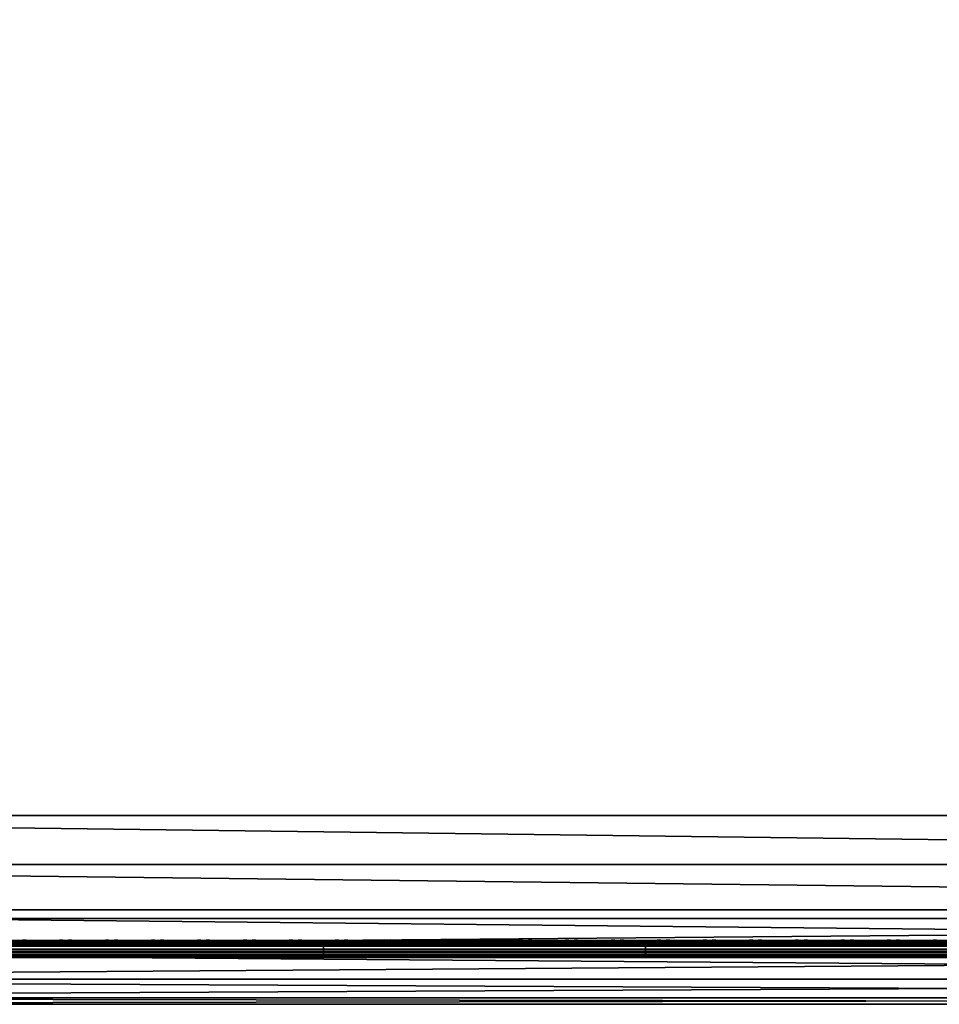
# Model space of a CAD drawing. Header units: inches. Extents: x 0 to 23, y -28 to 0.
# Tile 7 of 256: x 6 to 11.3, y -28 to -22.3. Entities that reach past the tile are written whole.
import ezdxf

# ---------------------------------------------------------------- set-up
doc = ezdxf.new("R2010")
doc.units = ezdxf.units.IN
doc.header["$LTSCALE"] = 0.03937
doc.header["$MEASUREMENT"] = 0
for name, color, linetype in [('A-FURN-3-ST', 151, 'Continuous'), ('A-FURN-3-ST-SEAM', 250, 'Continuous'), ('A-FURN-3-STITCH', 15, 'Continuous')]:
    doc.layers.add(name, color=color, linetype=linetype)

msp = doc.modelspace()

# ---------------------------------------------------------------- meshes
at = {"layer": 'A-FURN-3-ST'}
mesh = msp.add_polyface(dxfattribs=at)
corners = [(0.25, -4.8504, 5), (22.75, -27.51, 5), (0.25, -27.51, 5), (0.125, -4.8504, 5.0335), (0.125, -27.51, 5.0335), (0.0335, -4.8504, 5.125), (0.0335, -27.51, 5.125), (0, -4.8504, 5.25), (0, -27.51, 5.25), (0.25, -27.7013, 5.0381), (0.125, -27.6885, 5.069), (0.0335, -27.6535, 5.1535), (0, -27.635, 5.2835), (0.25, -26.91, 18), (0.125, -26.91, 17.9665), (0.25, -27.1947, 17.9625), (0.125, -27.186, 17.9302), (0.25, -27.46, 17.8526), (0.125, -27.4433, 17.8236), (0.25, -27.6878, 17.6778), (0.125, -27.6641, 17.6541), (0.0335, -26.91, 17.875), (0.0335, -27.1624, 17.8418), (0.0335, -27.3975, 17.7444), (0.0335, -27.5994, 17.5894), (0, -26.91, 17.75), (0, -27.13, 17.721), (0, -27.335, 17.6361), (0, -27.511, 17.501), (0.0335, -27.7544, 17.3875), (0, -27.6461, 17.325), (0.0335, -5.4592, 17.875), (0.125, -5.4592, 17.9665), (0.25, -5.4592, 18), (22.75, -27.6878, 17.6778), (22.75, -27.46, 17.8526), (22.75, -27.1947, 17.9625), (0, -27.7265, 5.375), (0, -27.76, 5.5), (0, -4.6004, 5.5002), (0, -4.6092, 16.9007), (0, -27.76, 16.9), (0, -5.4592, 17.75), (0, -27.731, 17.12)]
mesh.append_faces([[corners[k] for k in face] for face in [(0, 1, 2), (3, 2, 4), (5, 4, 6), (7, 6, 8), (9, 10, 2), (2, 10, 4), (4, 10, 11), (4, 11, 6), (6, 11, 8), (8, 11, 12), (13, 14, 15), (15, 14, 16), (15, 16, 17), (17, 16, 18), (17, 18, 19), (19, 18, 20), (14, 21, 16), (16, 21, 22), (16, 22, 23, 18), (18, 23, 24, 20), (21, 25, 22), (22, 25, 26), (22, 26, 23), (23, 26, 27), (23, 27, 24), (24, 27, 28), (24, 28, 29), (29, 28, 30), (31, 25, 21), (32, 21, 14), (33, 14, 13), (19, 34, 17), (17, 35, 15), (15, 36, 13), (2, 1, 9), (12, 37, 8), (8, 38, 39), (40, 38, 41), (42, 41, 25), (25, 41, 43), (25, 43, 30), (30, 28, 25), (25, 28, 27), (25, 27, 26)]])
mesh = msp.add_polyface(dxfattribs=at)
corners = [(0.25, -5.4592, 18), (22.75, -5.4592, 18), (0.25, -5.1746, 17.9626), (22.75, -5.1746, 17.9626), (0.25, -4.9094, 17.8528), (22.75, -4.9094, 17.8528), (0.25, -4.6816, 17.6781), (0.25, -4.659, 5.0381), (22.75, -4.659, 5.0381), (0.25, -4.8504, 5), (0.25, -27.51, 5), (0.125, -4.8504, 5.0335), (0.125, -27.51, 5.0335), (0.0335, -4.8504, 5.125), (0.0335, -27.51, 5.125), (0, -4.8504, 5.25), (0.125, -4.6718, 5.069), (0.0335, -4.7068, 5.1536), (0, -4.7253, 5.2835), (0, -5.4592, 17.75), (0.0335, -5.4592, 17.875), (0, -5.2393, 17.7211), (0.0335, -5.2069, 17.8418), (0, -5.0343, 17.6362), (0.0335, -4.9719, 17.7445), (0, -4.8583, 17.5013), (0.0335, -4.77, 17.5897), (0, -4.7233, 17.3254), (0.125, -5.4592, 17.9665), (0.125, -5.1833, 17.9302), (0.125, -4.9261, 17.8238), (0.125, -4.7053, 17.6544), (0, -26.91, 17.75), (0.0335, -26.91, 17.875), (0.125, -26.91, 17.9665), (0, -27.51, 5.25), (0, -4.6004, 5.5002), (0, -4.6338, 5.3751), (0, -27.76, 5.5), (0, -4.6092, 16.9007), (0, -27.76, 16.9), (0, -4.6383, 17.1205), (0.25, -26.91, 18)]
mesh.append_faces([[corners[k] for k in face] for face in [(0, 1, 2), (2, 3, 4), (4, 5, 6), (7, 8, 9), (9, 10, 11), (11, 12, 13), (13, 14, 15), (16, 7, 11), (11, 7, 9), (11, 13, 16), (16, 13, 17), (13, 15, 17), (17, 15, 18), (19, 20, 21), (21, 20, 22), (21, 22, 23), (23, 22, 24), (23, 24, 25), (25, 24, 26), (25, 26, 27), (20, 28, 22), (22, 28, 29), (22, 29, 30, 24), (24, 30, 31, 26), (28, 0, 29), (29, 0, 2), (29, 2, 30), (30, 2, 4), (30, 4, 31), (31, 4, 6), (19, 32, 20), (20, 33, 28), (28, 34, 0), (35, 36, 15), (15, 37, 18), (36, 38, 39), (39, 40, 19), (21, 23, 19), (19, 23, 25), (19, 25, 27), (27, 41, 19), (19, 41, 39), (42, 1, 0)]])
mesh = msp.add_polyface(dxfattribs=at)
corners = [(22.9665, -4.8504, 5.125), (23, -27.51, 5.25), (22.9665, -27.51, 5.125), (22.875, -4.8504, 5.0335), (22.875, -27.51, 5.0335), (22.75, -4.8504, 5), (22.75, -27.51, 5), (22.875, -27.6885, 5.069), (22.75, -27.7013, 5.0381), (22.9665, -27.6535, 5.1535), (23, -27.635, 5.2835), (23, -26.91, 17.75), (22.9665, -26.91, 17.875), (23, -27.13, 17.721), (22.9665, -27.1624, 17.8418), (23, -27.335, 17.6361), (22.9665, -27.3975, 17.7444), (23, -27.511, 17.501), (22.9665, -27.5994, 17.5894), (23, -27.6461, 17.325), (22.875, -26.91, 17.9665), (22.875, -27.186, 17.9302), (22.875, -27.4433, 17.8236), (22.875, -27.6641, 17.6541), (22.75, -26.91, 18), (22.75, -27.1947, 17.9625), (22.75, -27.46, 17.8526), (22.75, -27.6878, 17.6778), (22.875, -5.4592, 17.9665), (22.9665, -5.4592, 17.875), (23, -5.4592, 17.75), (23, -4.6004, 5.5002), (23, -27.76, 5.5), (23, -27.7265, 5.375), (23, -4.6092, 16.9007), (23, -27.76, 16.9), (23, -27.731, 17.12), (0.25, -27.46, 17.8526), (0.25, -27.1947, 17.9625), (0.25, -26.91, 18), (0.25, -27.7013, 5.0381), (22.75, -5.4592, 18)]
mesh.append_faces([[corners[k] for k in face] for face in [(0, 1, 2), (3, 2, 4), (5, 4, 6), (7, 8, 4), (4, 8, 6), (4, 2, 7), (7, 2, 9), (2, 1, 9), (9, 1, 10), (11, 12, 13), (13, 12, 14), (13, 14, 15), (15, 14, 16), (15, 16, 17), (17, 16, 18), (17, 18, 19), (12, 20, 14), (14, 20, 21), (14, 21, 22, 16), (16, 22, 23, 18), (20, 24, 21), (21, 24, 25), (21, 25, 22), (22, 25, 26), (22, 26, 23), (23, 26, 27), (28, 24, 20), (29, 20, 12), (30, 12, 11), (1, 31, 32), (1, 32, 33), (32, 34, 35), (35, 30, 11), (13, 15, 11), (11, 15, 17), (11, 17, 19), (19, 36, 11), (11, 36, 35), (33, 10, 1), (37, 27, 26), (38, 26, 25), (39, 25, 24), (40, 6, 8), (24, 41, 39)]])
mesh = msp.add_polyface(dxfattribs=at)
corners = [(23, -4.8504, 5.25), (23, -27.51, 5.25), (22.9665, -4.8504, 5.125), (22.9665, -27.51, 5.125), (22.875, -4.8504, 5.0335), (22.875, -27.51, 5.0335), (22.75, -4.8504, 5), (22.875, -4.6718, 5.069), (22.9665, -4.7068, 5.1536), (23, -4.7253, 5.2835), (22.75, -5.4592, 18), (22.875, -5.4592, 17.9665), (22.75, -5.1746, 17.9626), (22.875, -5.1833, 17.9302), (22.75, -4.9094, 17.8528), (22.875, -4.9261, 17.8238), (22.75, -4.6816, 17.6781), (22.875, -4.7053, 17.6544), (22.9665, -5.4592, 17.875), (22.9665, -5.2069, 17.8418), (22.9665, -4.9719, 17.7445), (22.9665, -4.77, 17.5897), (23, -5.4592, 17.75), (23, -5.2393, 17.7211), (23, -5.0343, 17.6362), (23, -4.8583, 17.5013), (22.9665, -4.615, 17.3879), (23, -4.7233, 17.3254), (22.75, -26.91, 18), (22.875, -26.91, 17.9665), (22.9665, -26.91, 17.875), (0.25, -5.1746, 17.9626), (0.25, -4.9094, 17.8528), (0.25, -4.6816, 17.6781), (0.25, -4.8504, 5), (22.75, -4.659, 5.0381), (22.75, -27.51, 5), (23, -4.6004, 5.5002), (23, -4.6338, 5.3751), (23, -4.6092, 16.9007), (23, -27.76, 5.5), (23, -27.76, 16.9), (23, -4.6383, 17.1205)]
mesh.append_faces([[corners[k] for k in face] for face in [(0, 1, 2), (2, 3, 4), (4, 5, 6), (6, 7, 4), (4, 7, 8), (4, 8, 2), (2, 8, 0), (0, 8, 9), (10, 11, 12), (12, 11, 13), (12, 13, 14), (14, 13, 15), (14, 15, 16), (16, 15, 17), (11, 18, 13), (13, 18, 19), (13, 19, 20, 15), (15, 20, 21, 17), (18, 22, 19), (19, 22, 23), (19, 23, 20), (20, 23, 24), (20, 24, 21), (21, 24, 25), (21, 25, 26), (26, 25, 27), (10, 28, 11), (11, 29, 18), (18, 30, 22), (31, 10, 12), (32, 12, 14), (33, 14, 16), (34, 35, 6), (6, 36, 34), (0, 37, 1), (9, 38, 0), (37, 39, 40), (41, 39, 22), (39, 42, 22), (22, 42, 27), (22, 27, 25), (25, 24, 22), (22, 24, 23)]])
mesh = msp.add_polyface(dxfattribs=at)
corners = [(0.25, -28.01, 5.5), (0.125, -27.9765, 5.5), (0.25, -27.9719, 5.3087), (0.125, -27.941, 5.3215), (0.25, -27.8636, 5.1464), (0.125, -27.8399, 5.1701), (0.25, -27.7013, 5.0381), (0.125, -27.6885, 5.069), (0, -27.635, 5.2835), (0.0335, -27.6535, 5.1535), (0.0335, -27.7752, 5.2348), (0, -27.7265, 5.375), (0.0335, -27.8565, 5.3565), (0, -27.76, 5.5), (0.0335, -27.885, 5.5), (0.25, -28.01, 16.9), (0.125, -27.9765, 16.9), (0.0335, -27.885, 16.9), (0, -27.76, 16.9), (0.25, -27.6878, 17.6778), (0.125, -27.6641, 17.6541), (0.25, -27.8626, 17.45), (0.125, -27.8336, 17.4333), (0.25, -27.9725, 17.1847), (0.125, -27.9402, 17.176), (0.0335, -27.8518, 17.1523), (0, -27.731, 17.12), (0.0335, -27.5994, 17.5894), (0.0335, -27.7544, 17.3875), (0, -27.6461, 17.325), (22.75, -28.01, 16.9), (22.75, -27.9725, 17.1847), (22.75, -27.8626, 17.45), (22.75, -27.7013, 5.0381), (22.75, -27.8636, 5.1464), (22.75, -27.9719, 5.3087), (0, -27.51, 5.25)]
mesh.append_faces([[corners[k] for k in face] for face in [(0, 1, 2), (2, 1, 3), (2, 3, 4), (4, 3, 5), (4, 5, 6), (6, 5, 7), (8, 9, 10), (8, 10, 11), (11, 10, 12), (11, 12, 13), (13, 12, 14), (14, 12, 3), (14, 3, 1), (5, 3, 12, 10), (5, 10, 9, 7), (0, 15, 1), (1, 15, 16), (1, 16, 14), (14, 16, 17), (14, 17, 13), (13, 17, 18), (19, 20, 21), (21, 20, 22), (21, 22, 23), (23, 22, 24), (23, 24, 15), (15, 24, 16), (16, 24, 25), (16, 25, 17), (17, 25, 26), (17, 26, 18), (20, 27, 28, 22), (22, 28, 25, 24), (28, 29, 25), (25, 29, 26), (15, 30, 23), (23, 31, 21), (21, 32, 19), (0, 30, 15), (6, 33, 4), (4, 34, 2), (2, 35, 0), (36, 11, 13)]])
mesh = msp.add_polyface(dxfattribs=at)
corners = [(23, -27.7265, 5.375), (23, -27.76, 5.5), (22.9665, -27.8565, 5.3565), (22.9665, -27.885, 5.5), (22.875, -27.9765, 5.5), (22.875, -27.941, 5.3215), (22.75, -28.01, 5.5), (22.75, -27.9719, 5.3087), (22.875, -27.8399, 5.1701), (22.75, -27.8636, 5.1464), (22.875, -27.6885, 5.069), (22.75, -27.7013, 5.0381), (22.9665, -27.6535, 5.1535), (22.9665, -27.7752, 5.2348), (23, -27.635, 5.2835), (23, -27.76, 16.9), (22.9665, -27.885, 16.9), (22.875, -27.9765, 16.9), (22.75, -28.01, 16.9), (23, -27.6461, 17.325), (22.9665, -27.5994, 17.5894), (22.9665, -27.7544, 17.3875), (23, -27.731, 17.12), (22.9665, -27.8518, 17.1523), (22.875, -27.9402, 17.176), (22.75, -27.9725, 17.1847), (22.875, -27.6641, 17.6541), (22.875, -27.8336, 17.4333), (22.75, -27.6878, 17.6778), (22.75, -27.8626, 17.45), (0.25, -27.9725, 17.1847), (0.25, -27.8626, 17.45), (0.25, -27.6878, 17.6778), (0.25, -28.01, 5.5), (0.25, -27.8636, 5.1464), (0.25, -27.9719, 5.3087)]
mesh.append_faces([[corners[k] for k in face] for face in [(0, 1, 2), (2, 1, 3), (2, 3, 4), (2, 4, 5), (5, 4, 6), (5, 6, 7), (5, 7, 8), (8, 7, 9), (8, 9, 10), (10, 9, 11), (10, 12, 13, 8), (8, 13, 2, 5), (12, 14, 13), (13, 14, 0), (13, 0, 2), (1, 15, 3), (3, 15, 16), (3, 16, 4), (4, 16, 17), (4, 17, 6), (6, 17, 18), (19, 20, 21), (19, 21, 22), (22, 21, 23), (22, 23, 15), (15, 23, 16), (16, 23, 24), (16, 24, 17), (17, 24, 25), (17, 25, 18), (20, 26, 27, 21), (21, 27, 24, 23), (26, 28, 27), (27, 28, 29), (27, 29, 24), (24, 29, 25), (30, 18, 25), (31, 25, 29), (32, 29, 28), (6, 18, 33), (34, 11, 9), (35, 9, 7), (33, 7, 6)]])
at = {"layer": 'A-FURN-3-ST-SEAM'}
mesh = msp.add_polyface(dxfattribs=at)
corners = [(22.9035, -27.1614, 17.8498), (22.9, -27.1658, 17.8666), (22.9, -27.0951, 17.8825), (22.9035, -26.91, 17.8826), (22.9, -26.91, 17.9), (22.9035, -23.3349, 17.8826), (22.9, -23.3349, 17.9), (22.9035, -19.7597, 17.8826), (22.9, -19.7597, 17.9), (22.9035, -16.1846, 17.8826), (22.9, -16.1846, 17.9), (22.9035, -12.6094, 17.8826), (22.9, -12.6094, 17.9), (22.9035, -9.0343, 17.8826), (22.9, -9.0343, 17.9), (22.9035, -5.4592, 17.8826), (22.9, -5.4592, 17.9), (22.9035, -5.2802, 17.8661), (22.9, -5.2771, 17.8832), (22.9035, -5.0976, 17.8137), (22.9, -5.0912, 17.8298), (22.9035, -4.9217, 17.7225), (22.9, -4.9122, 17.7371), (22.9035, -4.7647, 17.5951), (22.9, -4.7524, 17.6073), (22.9035, -4.6373, 17.438), (22.9, -4.6227, 17.4475), (22.9035, -4.5458, 17.2623), (22.9, -4.5296, 17.2687), (22.9035, -4.4933, 17.0798), (22.9, -4.4762, 17.0828), (22.9035, -4.4765, 16.9008), (22.9, -4.4592, 16.9008), (22.9035, -4.4721, 11.2005), (22.9, -4.4548, 11.2005), (22.9, -4.4504, 5.5003), (0.0965, -27.0999, 17.8639), (0.1, -27.0951, 17.8825), (0.1, -27.1032, 17.881)]
mesh.append_faces([[corners[k] for k in face] for face in [(0, 1, 2), (0, 2, 3), (3, 2, 4), (3, 4, 5), (5, 4, 6), (5, 6, 7), (7, 6, 8), (7, 8, 9), (9, 8, 10), (9, 10, 11), (11, 10, 12), (11, 12, 13), (13, 12, 14), (13, 14, 15), (15, 14, 16), (15, 16, 17), (17, 16, 18), (17, 18, 19), (19, 18, 20), (19, 20, 21), (21, 20, 22), (21, 22, 23), (23, 22, 24), (23, 24, 25), (25, 24, 26), (25, 26, 27), (27, 26, 28), (27, 28, 29), (29, 28, 30), (29, 30, 31), (31, 30, 32), (33, 32, 34), (33, 34, 35), (36, 37, 38)]])
mesh = msp.add_polyface(dxfattribs=at)
corners = [(7.75, -27.6385, 17.6706), (9.625, -27.6444, 17.6539), (7.75, -27.6444, 17.6539), (5.875, -27.6385, 17.6706), (5.875, -27.6444, 17.6539), (4, -27.6385, 17.6706), (5.875, -27.671, 17.631), (5.875, -27.6558, 17.6402), (7.75, -27.6558, 17.6402), (7.75, -27.671, 17.631), (9.625, -27.6558, 17.6402), (9.625, -27.671, 17.631), (9.625, -27.6884, 17.6276), (7.75, -27.6884, 17.6276), (5.875, -27.6884, 17.6276), (5.875, -27.7207, 17.6406), (5.875, -27.7057, 17.6311), (7.75, -27.7057, 17.6311), (7.75, -27.7207, 17.6406), (7.75, -27.7376, 17.6713), (5.875, -27.7376, 17.6713), (4, -27.7376, 17.6713), (4, -27.7207, 17.6406), (4, -27.7295, 17.7053), (4, -27.7367, 17.689), (5.875, -27.7367, 17.689), (5.875, -27.7295, 17.7053), (7.75, -27.7367, 17.689), (7.75, -27.7295, 17.7053), (4, -27.642, 17.6969), (5.875, -27.642, 17.6969), (7.75, -27.642, 17.6969), (9.625, -27.6385, 17.6706), (9.625, -27.7057, 17.6311), (9.625, -27.6517, 17.7118), (9.625, -27.642, 17.6969), (7.75, -27.6517, 17.7118), (5.875, -27.6517, 17.7118), (9.625, -27.6661, 17.7221), (7.75, -27.6661, 17.7221), (5.875, -27.6661, 17.7221), (9.625, -27.701, 17.7257), (7.75, -27.701, 17.7257), (5.875, -27.701, 17.7257), (4, -27.6661, 17.7221), (4, -27.701, 17.7257), (7.75, -27.7171, 17.7182), (5.875, -27.7171, 17.7182), (4, -27.7171, 17.7182)]
mesh.append_faces([[corners[k] for k in face] for face in [(0, 1, 2), (0, 2, 3), (3, 2, 4), (3, 4, 5), (3, 29, 30), (3, 30, 0), (0, 30, 31), (0, 31, 32)]])
mesh.append_faces([[corners[k] for k in face] for face in [(6, 7, 8, 9), (9, 8, 10, 11), (11, 12, 13, 9), (9, 13, 14, 6), (15, 16, 17, 18), (18, 19, 20, 15), (15, 20, 21, 22), (23, 24, 25, 26), (26, 25, 27, 28), (19, 27, 25, 20), (20, 25, 24, 21), (12, 33, 17, 13), (13, 17, 16, 14), (1, 10, 8, 2), (2, 8, 7, 4), (34, 35, 31, 36), (36, 31, 30, 37), (38, 34, 36, 39), (39, 36, 37, 40), (41, 38, 39, 42), (42, 39, 40, 43), (43, 40, 44, 45), (46, 42, 43, 47), (47, 43, 45, 48), (28, 46, 47, 26), (26, 47, 48, 23)]], dxfattribs={"vtx0": -1, "vtx2": -1})
mesh = msp.add_polyface(dxfattribs=at)
corners = [(11.5, -27.6385, 17.6706), (13.375, -27.6444, 17.6539), (11.5, -27.6444, 17.6539), (9.625, -27.6385, 17.6706), (9.625, -27.6444, 17.6539), (7.75, -27.6385, 17.6706), (9.625, -27.671, 17.631), (9.625, -27.6558, 17.6402), (11.5, -27.6558, 17.6402), (11.5, -27.671, 17.631), (13.375, -27.671, 17.631), (13.375, -27.6884, 17.6276), (11.5, -27.6884, 17.6276), (9.625, -27.6884, 17.6276), (7.75, -27.7207, 17.6406), (7.75, -27.7057, 17.6311), (9.625, -27.7057, 17.6311), (9.625, -27.7207, 17.6406), (11.5, -27.7057, 17.6311), (11.5, -27.7207, 17.6406), (13.375, -27.7207, 17.6406), (13.375, -27.7376, 17.6713), (11.5, -27.7376, 17.6713), (9.625, -27.7376, 17.6713), (7.75, -27.7376, 17.6713), (7.75, -27.7295, 17.7053), (7.75, -27.7367, 17.689), (9.625, -27.7367, 17.689), (9.625, -27.7295, 17.7053), (11.5, -27.7367, 17.689), (11.5, -27.7295, 17.7053), (7.75, -27.642, 17.6969), (9.625, -27.642, 17.6969), (11.5, -27.642, 17.6969), (13.375, -27.6385, 17.6706), (13.375, -27.7367, 17.689), (13.375, -27.7057, 17.6311), (13.375, -27.6558, 17.6402), (13.375, -27.6517, 17.7118), (13.375, -27.642, 17.6969), (11.5, -27.6517, 17.7118), (9.625, -27.6517, 17.7118), (11.5, -27.6661, 17.7221), (9.625, -27.6661, 17.7221), (11.5, -27.701, 17.7257), (9.625, -27.701, 17.7257), (11.5, -27.7171, 17.7182), (9.625, -27.7171, 17.7182), (7.75, -27.701, 17.7257), (7.75, -27.7171, 17.7182)]
mesh.append_faces([[corners[k] for k in face] for face in [(0, 1, 2), (0, 2, 3), (3, 2, 4), (3, 4, 5), (3, 31, 32), (3, 32, 0), (0, 32, 33), (0, 33, 34)]])
mesh.append_faces([[corners[k] for k in face] for face in [(6, 7, 8, 9), (10, 11, 12, 9), (9, 12, 13, 6), (14, 15, 16, 17), (17, 16, 18, 19), (20, 21, 22, 19), (19, 22, 23, 17), (17, 23, 24, 14), (25, 26, 27, 28), (28, 27, 29, 30), (21, 35, 29, 22), (22, 29, 27, 23), (23, 27, 26, 24), (11, 36, 18, 12), (12, 18, 16, 13), (1, 37, 8, 2), (2, 8, 7, 4), (38, 39, 33, 40), (40, 33, 32, 41), (42, 40, 41, 43), (44, 42, 43, 45), (46, 44, 45, 47), (47, 45, 48, 49), (30, 46, 47, 28), (28, 47, 49, 25)]], dxfattribs={"vtx0": -1, "vtx2": -1})
at = {"layer": 'A-FURN-3-STITCH'}
mesh = msp.add_polymesh((7, 4), dxfattribs=at)
for k, corner in enumerate([(6.2303, -27.6428, 17.7154), (6.2303, -27.6406, 17.7168), (6.2304, -27.6363, 17.7197), (6.2304, -27.6341, 17.7212), (6.192, -27.647, 17.722), (6.1921, -27.6474, 17.7272), (6.1921, -27.6431, 17.7302), (6.1921, -27.6384, 17.7279), (6.1532, -27.6496, 17.7262), (6.1533, -27.65, 17.7314), (6.1533, -27.6457, 17.7343), (6.1533, -27.641, 17.7321), (6.1142, -27.6505, 17.7279), (6.1142, -27.6508, 17.733), (6.1143, -27.6465, 17.736), (6.1142, -27.6418, 17.7337), (6.0751, -27.6496, 17.727), (6.0752, -27.65, 17.7321), (6.0752, -27.6457, 17.7351), (6.0752, -27.641, 17.7328), (6.0362, -27.647, 17.7235), (6.0363, -27.6474, 17.7287), (6.0363, -27.6431, 17.7316), (6.0363, -27.6384, 17.7294), (5.9978, -27.6428, 17.7176), (5.9978, -27.6406, 17.7191), (5.9979, -27.6363, 17.722), (5.9979, -27.6341, 17.7234)]):
    mesh.set_mesh_vertex(divmod(k, 4), corner)
mesh = msp.add_polymesh((7, 4), dxfattribs=at)
for k, corner in enumerate([(6.4982, -27.6428, 17.7154), (6.4982, -27.6406, 17.7168), (6.4982, -27.6363, 17.7197), (6.4982, -27.6341, 17.7212), (6.4599, -27.647, 17.722), (6.4599, -27.6474, 17.7272), (6.46, -27.6431, 17.7302), (6.4599, -27.6384, 17.7279), (6.4211, -27.6496, 17.7262), (6.4212, -27.65, 17.7314), (6.4212, -27.6457, 17.7343), (6.4212, -27.641, 17.7321), (6.382, -27.6505, 17.7279), (6.3821, -27.6508, 17.733), (6.3821, -27.6465, 17.736), (6.3821, -27.6418, 17.7337), (6.343, -27.6496, 17.727), (6.343, -27.65, 17.7321), (6.343, -27.6457, 17.7351), (6.343, -27.641, 17.7328), (6.3041, -27.647, 17.7235), (6.3041, -27.6474, 17.7287), (6.3042, -27.6431, 17.7316), (6.3042, -27.6384, 17.7294), (6.2657, -27.6428, 17.7176), (6.2657, -27.6406, 17.7191), (6.2657, -27.6363, 17.722), (6.2657, -27.6341, 17.7234)]):
    mesh.set_mesh_vertex(divmod(k, 4), corner)
mesh = msp.add_polymesh((7, 4), dxfattribs=at)
for k, corner in enumerate([(6.766, -27.6428, 17.7154), (6.7661, -27.6406, 17.7168), (6.7661, -27.6363, 17.7197), (6.7661, -27.6341, 17.7212), (6.7278, -27.647, 17.722), (6.7278, -27.6474, 17.7272), (6.7278, -27.6431, 17.7302), (6.7278, -27.6384, 17.7279), (6.689, -27.6496, 17.7262), (6.689, -27.65, 17.7314), (6.689, -27.6457, 17.7343), (6.689, -27.641, 17.7321), (6.6499, -27.6505, 17.7279), (6.6499, -27.6508, 17.733), (6.65, -27.6465, 17.736), (6.65, -27.6418, 17.7337), (6.6108, -27.6496, 17.727), (6.6109, -27.65, 17.7321), (6.6109, -27.6457, 17.7351), (6.6109, -27.641, 17.7328), (6.572, -27.647, 17.7235), (6.572, -27.6474, 17.7287), (6.572, -27.6431, 17.7316), (6.572, -27.6384, 17.7294), (6.5335, -27.6428, 17.7176), (6.5336, -27.6406, 17.7191), (6.5336, -27.6363, 17.722), (6.5336, -27.6341, 17.7234)]):
    mesh.set_mesh_vertex(divmod(k, 4), corner)
mesh = msp.add_polymesh((7, 4), dxfattribs=at)
for k, corner in enumerate([(7.0339, -27.6428, 17.7154), (7.0339, -27.6406, 17.7168), (7.0339, -27.6363, 17.7197), (7.034, -27.6341, 17.7212), (6.9956, -27.647, 17.722), (6.9957, -27.6474, 17.7272), (6.9957, -27.6431, 17.7302), (6.9957, -27.6384, 17.7279), (6.9568, -27.6496, 17.7262), (6.9569, -27.65, 17.7314), (6.9569, -27.6457, 17.7343), (6.9569, -27.641, 17.7321), (6.9178, -27.6505, 17.7279), (6.9178, -27.6508, 17.733), (6.9178, -27.6465, 17.736), (6.9178, -27.6418, 17.7337), (6.8787, -27.6496, 17.727), (6.8787, -27.65, 17.7321), (6.8788, -27.6457, 17.7351), (6.8787, -27.641, 17.7328), (6.8398, -27.647, 17.7235), (6.8399, -27.6474, 17.7287), (6.8399, -27.6431, 17.7316), (6.8399, -27.6384, 17.7294), (6.8014, -27.6428, 17.7176), (6.8014, -27.6406, 17.7191), (6.8014, -27.6363, 17.722), (6.8015, -27.6341, 17.7234)]):
    mesh.set_mesh_vertex(divmod(k, 4), corner)
mesh = msp.add_polymesh((7, 4), dxfattribs=at)
for k, corner in enumerate([(7.3018, -27.6428, 17.7154), (7.3018, -27.6406, 17.7168), (7.3018, -27.6363, 17.7197), (7.3018, -27.6341, 17.7212), (7.2635, -27.647, 17.722), (7.2635, -27.6474, 17.7272), (7.2635, -27.6431, 17.7302), (7.2635, -27.6384, 17.7279), (7.2247, -27.6496, 17.7262), (7.2247, -27.65, 17.7314), (7.2247, -27.6457, 17.7343), (7.2247, -27.641, 17.7321), (7.1856, -27.6505, 17.7279), (7.1857, -27.6508, 17.733), (7.1857, -27.6465, 17.736), (7.1857, -27.6418, 17.7337), (7.1465, -27.6496, 17.727), (7.1466, -27.65, 17.7321), (7.1466, -27.6457, 17.7351), (7.1466, -27.641, 17.7328), (7.1077, -27.647, 17.7235), (7.1077, -27.6474, 17.7287), (7.1077, -27.6431, 17.7316), (7.1077, -27.6384, 17.7294), (7.0693, -27.6428, 17.7176), (7.0693, -27.6406, 17.7191), (7.0693, -27.6363, 17.722), (7.0693, -27.6341, 17.7234)]):
    mesh.set_mesh_vertex(divmod(k, 4), corner)
mesh = msp.add_polymesh((7, 4), dxfattribs=at)
for k, corner in enumerate([(7.5696, -27.6428, 17.7154), (7.5696, -27.6406, 17.7168), (7.5697, -27.6363, 17.7197), (7.5697, -27.6341, 17.7212), (7.5313, -27.647, 17.722), (7.5314, -27.6474, 17.7272), (7.5314, -27.6431, 17.7302), (7.5314, -27.6384, 17.7279), (7.4925, -27.6496, 17.7262), (7.4926, -27.65, 17.7314), (7.4926, -27.6457, 17.7343), (7.4926, -27.641, 17.7321), (7.4535, -27.6505, 17.7279), (7.4535, -27.6508, 17.733), (7.4535, -27.6465, 17.736), (7.4535, -27.6418, 17.7337), (7.4144, -27.6496, 17.727), (7.4144, -27.65, 17.7321), (7.4145, -27.6457, 17.7351), (7.4144, -27.641, 17.7328), (7.3755, -27.647, 17.7235), (7.3756, -27.6474, 17.7287), (7.3756, -27.6431, 17.7316), (7.3756, -27.6384, 17.7294), (7.3371, -27.6428, 17.7176), (7.3371, -27.6406, 17.7191), (7.3372, -27.6363, 17.722), (7.3372, -27.6341, 17.7234)]):
    mesh.set_mesh_vertex(divmod(k, 4), corner)
mesh = msp.add_polymesh((7, 4), dxfattribs=at)
for k, corner in enumerate([(7.8375, -27.6428, 17.7154), (7.8375, -27.6406, 17.7168), (7.8375, -27.6363, 17.7197), (7.8375, -27.6341, 17.7212), (7.7992, -27.647, 17.722), (7.7992, -27.6474, 17.7272), (7.7993, -27.6431, 17.7302), (7.7992, -27.6384, 17.7279), (7.7604, -27.6496, 17.7262), (7.7604, -27.65, 17.7314), (7.7605, -27.6457, 17.7343), (7.7604, -27.641, 17.7321), (7.7213, -27.6505, 17.7279), (7.7214, -27.6508, 17.733), (7.7214, -27.6465, 17.736), (7.7214, -27.6418, 17.7337), (7.6822, -27.6496, 17.727), (7.6823, -27.65, 17.7321), (7.6823, -27.6457, 17.7351), (7.6823, -27.641, 17.7328), (7.6434, -27.647, 17.7235), (7.6434, -27.6474, 17.7287), (7.6435, -27.6431, 17.7316), (7.6434, -27.6384, 17.7294), (7.605, -27.6428, 17.7176), (7.605, -27.6406, 17.7191), (7.605, -27.6363, 17.722), (7.605, -27.6341, 17.7234)]):
    mesh.set_mesh_vertex(divmod(k, 4), corner)
mesh = msp.add_polymesh((7, 4), dxfattribs=at)
for k, corner in enumerate([(8.1053, -27.6428, 17.7154), (8.1053, -27.6406, 17.7168), (8.1054, -27.6363, 17.7197), (8.1054, -27.6341, 17.7212), (8.067, -27.647, 17.722), (8.0671, -27.6474, 17.7272), (8.0671, -27.6431, 17.7302), (8.0671, -27.6384, 17.7279), (8.0282, -27.6496, 17.7262), (8.0283, -27.65, 17.7314), (8.0283, -27.6457, 17.7343), (8.0283, -27.641, 17.7321), (7.9892, -27.6505, 17.7279), (7.9892, -27.6508, 17.733), (7.9893, -27.6465, 17.736), (7.9892, -27.6418, 17.7337), (7.9501, -27.6496, 17.727), (7.9502, -27.65, 17.7321), (7.9502, -27.6457, 17.7351), (7.9502, -27.641, 17.7328), (7.9112, -27.647, 17.7235), (7.9113, -27.6474, 17.7287), (7.9113, -27.6431, 17.7316), (7.9113, -27.6384, 17.7294), (7.8728, -27.6428, 17.7176), (7.8728, -27.6406, 17.7191), (7.8729, -27.6363, 17.722), (7.8729, -27.6341, 17.7234)]):
    mesh.set_mesh_vertex(divmod(k, 4), corner)
mesh = msp.add_polymesh((7, 4), dxfattribs=at)
for k, corner in enumerate([(8.3732, -27.6428, 17.7154), (8.3732, -27.6406, 17.7168), (8.3732, -27.6363, 17.7197), (8.3732, -27.6341, 17.7212), (8.3349, -27.647, 17.722), (8.3349, -27.6474, 17.7272), (8.335, -27.6431, 17.7302), (8.3349, -27.6384, 17.7279), (8.2961, -27.6496, 17.7262), (8.2962, -27.65, 17.7314), (8.2962, -27.6457, 17.7343), (8.2962, -27.641, 17.7321), (8.257, -27.6505, 17.7279), (8.2571, -27.6508, 17.733), (8.2571, -27.6465, 17.736), (8.2571, -27.6418, 17.7337), (8.218, -27.6496, 17.727), (8.218, -27.65, 17.7321), (8.218, -27.6457, 17.7351), (8.218, -27.641, 17.7328), (8.1791, -27.647, 17.7235), (8.1791, -27.6474, 17.7287), (8.1792, -27.6431, 17.7316), (8.1792, -27.6384, 17.7294), (8.1407, -27.6428, 17.7176), (8.1407, -27.6406, 17.7191), (8.1407, -27.6363, 17.722), (8.1407, -27.6341, 17.7234)]):
    mesh.set_mesh_vertex(divmod(k, 4), corner)
mesh = msp.add_polymesh((7, 4), dxfattribs=at)
for k, corner in enumerate([(8.641, -27.6428, 17.7154), (8.6411, -27.6406, 17.7168), (8.6411, -27.6363, 17.7197), (8.6411, -27.6341, 17.7212), (8.6028, -27.647, 17.722), (8.6028, -27.6474, 17.7272), (8.6028, -27.6431, 17.7302), (8.6028, -27.6384, 17.7279), (8.564, -27.6496, 17.7262), (8.564, -27.65, 17.7314), (8.564, -27.6457, 17.7343), (8.564, -27.641, 17.7321), (8.5249, -27.6505, 17.7279), (8.5249, -27.6508, 17.733), (8.525, -27.6465, 17.736), (8.525, -27.6418, 17.7337), (8.4858, -27.6496, 17.727), (8.4859, -27.65, 17.7321), (8.4859, -27.6457, 17.7351), (8.4859, -27.641, 17.7328), (8.447, -27.647, 17.7235), (8.447, -27.6474, 17.7287), (8.447, -27.6431, 17.7316), (8.447, -27.6384, 17.7294), (8.4085, -27.6428, 17.7176), (8.4086, -27.6406, 17.7191), (8.4086, -27.6363, 17.722), (8.4086, -27.6341, 17.7234)]):
    mesh.set_mesh_vertex(divmod(k, 4), corner)
mesh = msp.add_polymesh((7, 4), dxfattribs=at)
for k, corner in enumerate([(8.9089, -27.6428, 17.7154), (8.9089, -27.6406, 17.7168), (8.9089, -27.6363, 17.7197), (8.909, -27.6341, 17.7212), (8.8706, -27.647, 17.722), (8.8707, -27.6474, 17.7272), (8.8707, -27.6431, 17.7302), (8.8707, -27.6384, 17.7279), (8.8318, -27.6496, 17.7262), (8.8319, -27.65, 17.7314), (8.8319, -27.6457, 17.7343), (8.8319, -27.641, 17.7321), (8.7928, -27.6505, 17.7279), (8.7928, -27.6508, 17.733), (8.7928, -27.6465, 17.736), (8.7928, -27.6418, 17.7337), (8.7537, -27.6496, 17.727), (8.7537, -27.65, 17.7321), (8.7538, -27.6457, 17.7351), (8.7537, -27.641, 17.7328), (8.7148, -27.647, 17.7235), (8.7149, -27.6474, 17.7287), (8.7149, -27.6431, 17.7316), (8.7149, -27.6384, 17.7294), (8.6764, -27.6428, 17.7176), (8.6764, -27.6406, 17.7191), (8.6764, -27.6363, 17.722), (8.6765, -27.6341, 17.7234)]):
    mesh.set_mesh_vertex(divmod(k, 4), corner)
mesh = msp.add_polymesh((7, 4), dxfattribs=at)
for k, corner in enumerate([(9.1768, -27.6428, 17.7154), (9.1768, -27.6406, 17.7168), (9.1768, -27.6363, 17.7197), (9.1768, -27.6341, 17.7212), (9.1385, -27.647, 17.722), (9.1385, -27.6474, 17.7272), (9.1385, -27.6431, 17.7302), (9.1385, -27.6384, 17.7279), (9.0997, -27.6496, 17.7262), (9.0997, -27.65, 17.7314), (9.0997, -27.6457, 17.7343), (9.0997, -27.641, 17.7321), (9.0606, -27.6505, 17.7279), (9.0607, -27.6508, 17.733), (9.0607, -27.6465, 17.736), (9.0607, -27.6418, 17.7337), (9.0215, -27.6496, 17.727), (9.0216, -27.65, 17.7321), (9.0216, -27.6457, 17.7351), (9.0216, -27.641, 17.7328), (8.9827, -27.647, 17.7235), (8.9827, -27.6474, 17.7287), (8.9827, -27.6431, 17.7316), (8.9827, -27.6384, 17.7294), (8.9443, -27.6428, 17.7176), (8.9443, -27.6406, 17.7191), (8.9443, -27.6363, 17.722), (8.9443, -27.6341, 17.7234)]):
    mesh.set_mesh_vertex(divmod(k, 4), corner)
mesh = msp.add_polymesh((7, 4), dxfattribs=at)
for k, corner in enumerate([(9.4446, -27.6428, 17.7154), (9.4446, -27.6406, 17.7168), (9.4447, -27.6363, 17.7197), (9.4447, -27.6341, 17.7212), (9.4063, -27.647, 17.722), (9.4064, -27.6474, 17.7272), (9.4064, -27.6431, 17.7302), (9.4064, -27.6384, 17.7279), (9.3675, -27.6496, 17.7262), (9.3676, -27.65, 17.7314), (9.3676, -27.6457, 17.7343), (9.3676, -27.641, 17.7321), (9.3285, -27.6505, 17.7279), (9.3285, -27.6508, 17.733), (9.3285, -27.6465, 17.736), (9.3285, -27.6418, 17.7337), (9.2894, -27.6496, 17.727), (9.2894, -27.65, 17.7321), (9.2895, -27.6457, 17.7351), (9.2894, -27.641, 17.7328), (9.2505, -27.647, 17.7235), (9.2506, -27.6474, 17.7287), (9.2506, -27.6431, 17.7316), (9.2506, -27.6384, 17.7294), (9.2121, -27.6428, 17.7176), (9.2121, -27.6406, 17.7191), (9.2122, -27.6363, 17.722), (9.2122, -27.6341, 17.7234)]):
    mesh.set_mesh_vertex(divmod(k, 4), corner)
mesh = msp.add_polymesh((7, 4), dxfattribs=at)
for k, corner in enumerate([(9.7125, -27.6428, 17.7154), (9.7125, -27.6406, 17.7168), (9.7125, -27.6363, 17.7197), (9.7125, -27.6341, 17.7212), (9.6742, -27.647, 17.722), (9.6742, -27.6474, 17.7272), (9.6743, -27.6431, 17.7302), (9.6742, -27.6384, 17.7279), (9.6354, -27.6496, 17.7262), (9.6354, -27.65, 17.7314), (9.6355, -27.6457, 17.7343), (9.6354, -27.641, 17.7321), (9.5963, -27.6505, 17.7279), (9.5964, -27.6508, 17.733), (9.5964, -27.6465, 17.736), (9.5964, -27.6418, 17.7337), (9.5572, -27.6496, 17.727), (9.5573, -27.65, 17.7321), (9.5573, -27.6457, 17.7351), (9.5573, -27.641, 17.7328), (9.5184, -27.647, 17.7235), (9.5184, -27.6474, 17.7287), (9.5185, -27.6431, 17.7316), (9.5184, -27.6384, 17.7294), (9.48, -27.6428, 17.7176), (9.48, -27.6406, 17.7191), (9.48, -27.6363, 17.722), (9.48, -27.6341, 17.7234)]):
    mesh.set_mesh_vertex(divmod(k, 4), corner)
mesh = msp.add_polymesh((7, 4), dxfattribs=at)
for k, corner in enumerate([(9.9803, -27.6428, 17.7154), (9.9803, -27.6406, 17.7168), (9.9804, -27.6363, 17.7197), (9.9804, -27.6341, 17.7212), (9.942, -27.647, 17.722), (9.9421, -27.6474, 17.7272), (9.9421, -27.6431, 17.7302), (9.9421, -27.6384, 17.7279), (9.9032, -27.6496, 17.7262), (9.9033, -27.65, 17.7314), (9.9033, -27.6457, 17.7343), (9.9033, -27.641, 17.7321), (9.8642, -27.6505, 17.7279), (9.8642, -27.6508, 17.733), (9.8643, -27.6465, 17.736), (9.8642, -27.6418, 17.7337), (9.8251, -27.6496, 17.727), (9.8252, -27.65, 17.7321), (9.8252, -27.6457, 17.7351), (9.8252, -27.641, 17.7328), (9.7862, -27.647, 17.7235), (9.7863, -27.6474, 17.7287), (9.7863, -27.6431, 17.7316), (9.7863, -27.6384, 17.7294), (9.7478, -27.6428, 17.7176), (9.7478, -27.6406, 17.7191), (9.7479, -27.6363, 17.722), (9.7479, -27.6341, 17.7234)]):
    mesh.set_mesh_vertex(divmod(k, 4), corner)
mesh = msp.add_polymesh((7, 4), dxfattribs=at)
for k, corner in enumerate([(10.2482, -27.6428, 17.7154), (10.2482, -27.6406, 17.7168), (10.2482, -27.6363, 17.7197), (10.2482, -27.6341, 17.7212), (10.2099, -27.647, 17.722), (10.2099, -27.6474, 17.7272), (10.21, -27.6431, 17.7302), (10.2099, -27.6384, 17.7279), (10.1711, -27.6496, 17.7262), (10.1712, -27.65, 17.7314), (10.1712, -27.6457, 17.7343), (10.1712, -27.641, 17.7321), (10.132, -27.6505, 17.7279), (10.1321, -27.6508, 17.733), (10.1321, -27.6465, 17.736), (10.1321, -27.6418, 17.7337), (10.093, -27.6496, 17.727), (10.093, -27.65, 17.7321), (10.093, -27.6457, 17.7351), (10.093, -27.641, 17.7328), (10.0541, -27.647, 17.7235), (10.0541, -27.6474, 17.7287), (10.0542, -27.6431, 17.7316), (10.0542, -27.6384, 17.7294), (10.0157, -27.6428, 17.7176), (10.0157, -27.6406, 17.7191), (10.0157, -27.6363, 17.722), (10.0157, -27.6341, 17.7234)]):
    mesh.set_mesh_vertex(divmod(k, 4), corner)
mesh = msp.add_polymesh((7, 4), dxfattribs=at)
for k, corner in enumerate([(10.516, -27.6428, 17.7154), (10.5161, -27.6406, 17.7168), (10.5161, -27.6363, 17.7197), (10.5161, -27.6341, 17.7212), (10.4778, -27.647, 17.722), (10.4778, -27.6474, 17.7272), (10.4778, -27.6431, 17.7302), (10.4778, -27.6384, 17.7279), (10.439, -27.6496, 17.7262), (10.439, -27.65, 17.7314), (10.439, -27.6457, 17.7343), (10.439, -27.641, 17.7321), (10.3999, -27.6505, 17.7279), (10.3999, -27.6508, 17.733), (10.4, -27.6465, 17.736), (10.4, -27.6418, 17.7337), (10.3608, -27.6496, 17.727), (10.3609, -27.65, 17.7321), (10.3609, -27.6457, 17.7351), (10.3609, -27.641, 17.7328), (10.322, -27.647, 17.7235), (10.322, -27.6474, 17.7287), (10.322, -27.6431, 17.7316), (10.322, -27.6384, 17.7294), (10.2835, -27.6428, 17.7176), (10.2836, -27.6406, 17.7191), (10.2836, -27.6363, 17.722), (10.2836, -27.6341, 17.7234)]):
    mesh.set_mesh_vertex(divmod(k, 4), corner)
mesh = msp.add_polymesh((7, 4), dxfattribs=at)
for k, corner in enumerate([(10.7839, -27.6428, 17.7154), (10.7839, -27.6406, 17.7168), (10.7839, -27.6363, 17.7197), (10.784, -27.6341, 17.7212), (10.7456, -27.647, 17.722), (10.7457, -27.6474, 17.7272), (10.7457, -27.6431, 17.7302), (10.7457, -27.6384, 17.7279), (10.7068, -27.6496, 17.7262), (10.7069, -27.65, 17.7314), (10.7069, -27.6457, 17.7343), (10.7069, -27.641, 17.7321), (10.6678, -27.6505, 17.7279), (10.6678, -27.6508, 17.733), (10.6678, -27.6465, 17.736), (10.6678, -27.6418, 17.7337), (10.6287, -27.6496, 17.727), (10.6287, -27.65, 17.7321), (10.6288, -27.6457, 17.7351), (10.6287, -27.641, 17.7328), (10.5898, -27.647, 17.7235), (10.5899, -27.6474, 17.7287), (10.5899, -27.6431, 17.7316), (10.5899, -27.6384, 17.7294), (10.5514, -27.6428, 17.7176), (10.5514, -27.6406, 17.7191), (10.5514, -27.6363, 17.722), (10.5515, -27.6341, 17.7234)]):
    mesh.set_mesh_vertex(divmod(k, 4), corner)
mesh = msp.add_polymesh((7, 4), dxfattribs=at)
for k, corner in enumerate([(11.0518, -27.6428, 17.7154), (11.0518, -27.6406, 17.7168), (11.0518, -27.6363, 17.7197), (11.0518, -27.6341, 17.7212), (11.0135, -27.647, 17.722), (11.0135, -27.6474, 17.7272), (11.0135, -27.6431, 17.7302), (11.0135, -27.6384, 17.7279), (10.9747, -27.6496, 17.7262), (10.9747, -27.65, 17.7314), (10.9747, -27.6457, 17.7343), (10.9747, -27.641, 17.7321), (10.9356, -27.6505, 17.7279), (10.9357, -27.6508, 17.733), (10.9357, -27.6465, 17.736), (10.9357, -27.6418, 17.7337), (10.8965, -27.6496, 17.727), (10.8966, -27.65, 17.7321), (10.8966, -27.6457, 17.7351), (10.8966, -27.641, 17.7328), (10.8577, -27.647, 17.7235), (10.8577, -27.6474, 17.7287), (10.8577, -27.6431, 17.7316), (10.8577, -27.6384, 17.7294), (10.8193, -27.6428, 17.7176), (10.8193, -27.6406, 17.7191), (10.8193, -27.6363, 17.722), (10.8193, -27.6341, 17.7234)]):
    mesh.set_mesh_vertex(divmod(k, 4), corner)
mesh = msp.add_polymesh((7, 4), dxfattribs=at)
for k, corner in enumerate([(11.3196, -27.6428, 17.7154), (11.3196, -27.6406, 17.7168), (11.3197, -27.6363, 17.7197), (11.3197, -27.6341, 17.7212), (11.2813, -27.647, 17.722), (11.2814, -27.6474, 17.7272), (11.2814, -27.6431, 17.7302), (11.2814, -27.6384, 17.7279), (11.2425, -27.6496, 17.7262), (11.2426, -27.65, 17.7314), (11.2426, -27.6457, 17.7343), (11.2426, -27.641, 17.7321), (11.2035, -27.6505, 17.7279), (11.2035, -27.6508, 17.733), (11.2035, -27.6465, 17.736), (11.2035, -27.6418, 17.7337), (11.1644, -27.6496, 17.727), (11.1644, -27.65, 17.7321), (11.1645, -27.6457, 17.7351), (11.1644, -27.641, 17.7328), (11.1255, -27.647, 17.7235), (11.1256, -27.6474, 17.7287), (11.1256, -27.6431, 17.7316), (11.1256, -27.6384, 17.7294), (11.0871, -27.6428, 17.7176), (11.0871, -27.6406, 17.7191), (11.0872, -27.6363, 17.722), (11.0872, -27.6341, 17.7234)]):
    mesh.set_mesh_vertex(divmod(k, 4), corner)

doc.saveas('drawing.dxf')
